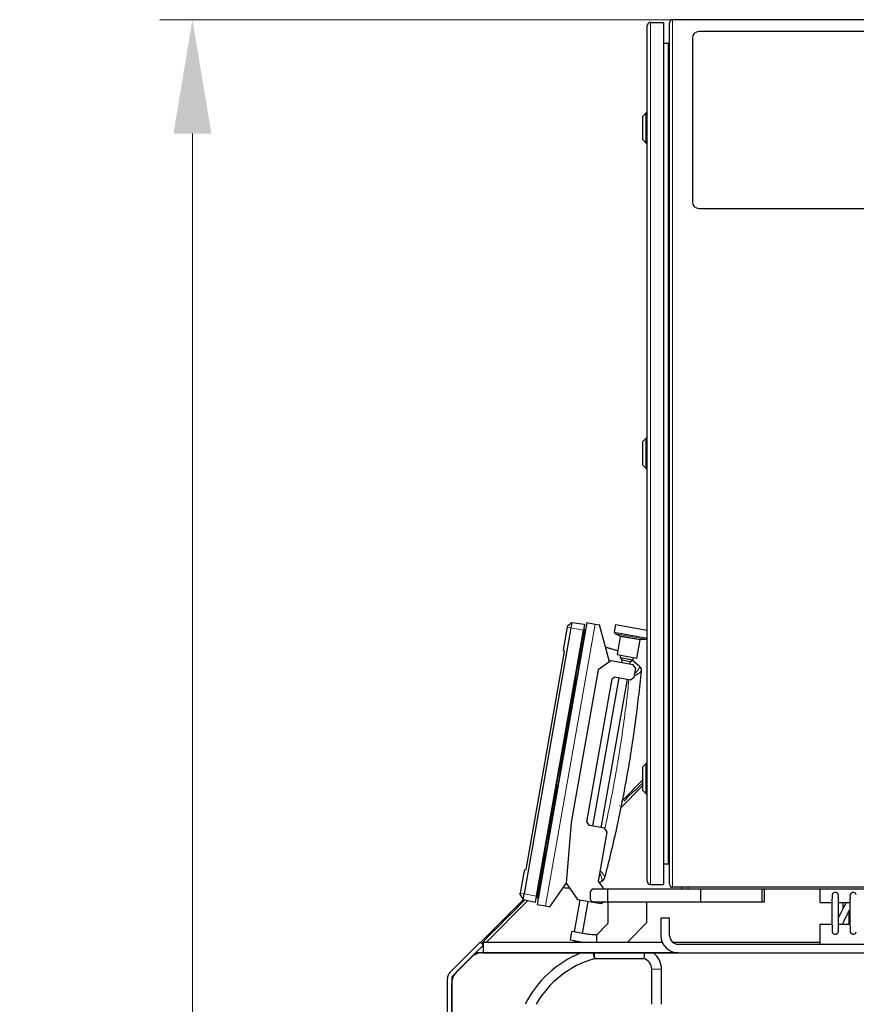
# Model space of a CAD drawing. Header units: inches. Extents: x 0 to 17820, y -10 to 12600.
# Tile 248 of 256: x 6875 to 7647, y 4963 to 5871. Entities that reach past the tile are written whole.
import ezdxf

# ---------------------------------------------------------------- set-up
doc = ezdxf.new("R2010")
doc.units = ezdxf.units.IN
doc.layers.add('1', color=7, linetype='Continuous', true_color=0xffffff)
doc.layers.add('254', color=7, linetype='Continuous', true_color=0xffffff)
doc.styles.add('latin_extended', font='simplex.shx')
doc.dimstyles.get("Standard").update_dxf_attribs({"dimtxt": 0.18, "dimasz": 0.18, "dimexe": 0.18, "dimexo": 0.0625, "dimgap": 0.09, "dimtad": 0, "dimtih": 1, "dimtoh": 1, "dimdec": 4, "dimzin": 0, "dimdsep": 46, "dimtxsty": 'Standard', "dimcen": 0.09, "dimadec": 0, "dimazin": 0, "dimtfac": 1, "dimtdec": 4, "dimtofl": 0, "dimtmove": 0, "dimatfit": 3, "dimfxl": 1, "dimtolj": 1, "dimtzin": 0, "dimarcsym": 0})

# ---------------------------------------------------------------- blocks, each defined once
blk = doc.blocks.new('_U0')
at = {"layer": '254', "color": 3, "linetype": 'Continuous', "lineweight": 13, "transparency": 16777216}
for p, q in [((7634.72, 5870.64), (7004.46, 5870.64)), ((7034.46, 3553.14), (7034.46, 5765.64)), ((8086.72, 3448.14), (7004.46, 3448.14))]:
    blk.add_line(p, q, dxfattribs=at)
at = {"layer": '254', "color": 3, "transparency": 16777216}
for points in [[(7051.96, 5765.64), (7016.96, 5765.64), (7034.46, 5870.64)], [(7016.96, 3553.14), (7051.96, 3553.14), (7034.46, 3448.14)]]:
    blk.add_solid(points, dxfattribs=at)
at = {"layer": 'Defpoints', "color": 0, "transparency": 16777216}
for p in [(7034.46, 5870.64), (7664.72, 5870.64), (8116.72, 3448.14)]:
    blk.add_point(p, dxfattribs=at)
at = {"layer": '254', "color": 2, "lineweight": 13, "transparency": 16777216, "insert": (6876.96, 4474.39), "char_height": 105, "attachment_point": 1, "rotation": 90, "style": 'latin_extended'}
blk.add_mtext('\\A1;2422', dxfattribs=at)

msp = doc.modelspace()

# ---------------------------------------------------------------- linework, layer by layer
at = {"layer": '1', "color": 2, "linetype": 'Continuous', "lineweight": 25}
for p, q in [((7454.095, 5076.139), (7454.095, 5865.139)), ((7457.095, 5868.139), (7469.095, 5868.139)), ((7469.095, 5868.139), (7469.095, 5073.139)), ((7474.72, 5073.439), (7474.72, 5867.839)), ((7851.92, 5870.639), (7477.52, 5870.639)), ((7847.72, 5859.639), (7501.72, 5859.639)), ((7469.095, 5849.139), (7473.42, 5849.139)), ((7495.72, 5853.639), (7495.72, 5702.639)), ((7453.095, 5784.739), (7450.095, 5781.739)), ((7454.095, 5784.739), (7453.095, 5784.739)), ((7453.095, 5756.739), (7453.095, 5784.739)), ((7450.095, 5759.739), (7450.095, 5781.739)), ((7450.095, 5759.739), (7453.095, 5756.739)), ((7453.095, 5756.739), (7454.095, 5756.739)), ((7501.72, 5696.639), (7847.72, 5696.639)), ((7453.095, 5484.739), (7450.095, 5481.739)), ((7454.095, 5484.739), (7453.095, 5484.739)), ((7453.095, 5456.739), (7453.095, 5484.739)), ((7450.095, 5459.739), (7450.095, 5481.739)), ((7450.095, 5459.739), (7453.095, 5456.739)), ((7453.095, 5456.739), (7454.095, 5456.739)), ((7398.258, 5314.779), (7352.415, 5054.79)), ((7380.476, 5311.833), (7380.214, 5310.345)), ((7380.476, 5311.833), (7384.55, 5314.793)), ((7384.55, 5314.793), (7383.659, 5309.737)), ((7384.55, 5314.793), (7396.145, 5313.163)), ((7396.145, 5313.163), (7395.183, 5307.705)), ((7398.258, 5314.779), (7406.136, 5313.39)), ((7406.136, 5313.39), (7410.076, 5312.695)), ((7419.229, 5278.533), (7410.076, 5312.695)), ((7424.893, 5312.802), (7423.666, 5305.847)), ((7424.893, 5312.802), (7454.095, 5307.653)), ((7383.659, 5309.737), (7340.42, 5064.52)), ((7351.945, 5062.488), (7395.183, 5307.705)), ((7380.214, 5310.345), (7376.58, 5289.738)), ((7396.756, 5307.778), (7395.987, 5308.929)), ((7396.895, 5307.052), (7396.889, 5307.053)), ((7396.914, 5307.199), (7396.921, 5307.197)), ((7423.666, 5305.847), (7454.051, 5300.489)), ((7424.858, 5304.208), (7428.946, 5302.426)), ((7429.239, 5301.881), (7426.287, 5285.14)), ((7444.506, 5281.927), (7447.458, 5298.669)), ((7447.919, 5299.081), (7452.37, 5299.356)), ((7454.051, 5300.489), (7454.095, 5300.741)), ((7377.534, 5288.085), (7342.071, 5086.961)), ((7376.58, 5289.738), (7377.534, 5288.085)), ((7426.287, 5285.14), (7444.506, 5281.927)), ((7429.488, 5284.575), (7429.14, 5282.606)), ((7420.449, 5279.388), (7408.865, 5271.276)), ((7441.13, 5275.741), (7420.449, 5279.388)), ((7429.14, 5282.606), (7430.763, 5280.289)), ((7429.14, 5282.606), (7440.958, 5280.522)), ((7430.763, 5280.289), (7430.298, 5277.651)), ((7430.763, 5280.289), (7438.641, 5278.9)), ((7438.176, 5276.262), (7438.641, 5278.9)), ((7438.641, 5278.9), (7440.958, 5280.522)), ((7440.43, 5280.152), (7446.645, 5274.938)), ((7440.958, 5280.522), (7441.305, 5282.492)), ((7443.564, 5272.266), (7441.13, 5275.741)), ((7408.865, 5271.276), (7384.033, 5130.449)), ((7442.175, 5264.387), (7443.564, 5272.266)), ((7398.342, 5130.972), (7421.61, 5262.936)), ((7427.866, 5263.864), (7403.729, 5126.976)), ((7411.608, 5125.586), (7435.745, 5262.475)), ((7421.61, 5262.936), (7423.927, 5264.559)), ((7423.927, 5264.559), (7438.699, 5261.954)), ((7438.699, 5261.954), (7442.175, 5264.387)), ((7453.095, 5184.739), (7450.095, 5181.739)), ((7454.095, 5184.739), (7453.095, 5184.739)), ((7453.095, 5156.739), (7453.095, 5184.739)), ((7450.095, 5159.739), (7450.095, 5181.739)), ((7450.093, 5169.595), (7430.283, 5149.784)), ((7442.817, 5159.909), (7450.095, 5166.912)), ((7428.963, 5143.412), (7450.095, 5164.543)), ((7435.258, 5152.981), (7442.464, 5159.916)), ((7442.464, 5159.916), (7442.817, 5159.909)), ((7450.095, 5159.739), (7453.095, 5156.739)), ((7432.707, 5150.18), (7435.252, 5152.628)), ((7435.252, 5152.628), (7435.258, 5152.981)), ((7453.095, 5156.739), (7454.095, 5156.739)), ((7428.133, 5145.959), (7428.486, 5145.959)), ((7384.033, 5130.449), (7379.144, 5074.559)), ((7400.775, 5127.497), (7398.342, 5130.972)), ((7414.562, 5125.066), (7400.775, 5127.497)), ((7409.008, 5076.289), (7416.996, 5121.59)), ((7416.996, 5121.59), (7414.562, 5125.066)), ((7340.609, 5085.735), (7336.975, 5065.128)), ((7342.071, 5086.961), (7340.609, 5085.735)), ((7469.095, 5092.139), (7473.42, 5092.139)), ((7414.014, 5069.139), (7409.008, 5076.289)), ((7411.51, 5075.679), (7409.857, 5075.077)), ((7364.233, 5052.706), (7379.339, 5074.28)), ((7379.144, 5074.559), (7389.778, 5059.371)), ((7403.72, 5069.139), (7401.72, 5067.139)), ((7401.72, 5059.139), (7401.72, 5067.139)), ((7403.72, 5069.139), (7417.72, 5069.139)), ((7417.72, 5069.139), (7503.476, 5069.139)), ((7417.72, 5057.139), (7417.72, 5069.139)), ((7457.095, 5073.139), (7469.095, 5073.139)), ((7851.92, 5070.639), (7477.52, 5070.639)), ((7485.72, 5070.639), (7485.72, 5069.139)), ((7503.476, 5069.139), (7560.22, 5069.139)), ((7503.476, 5057.139), (7503.476, 5069.139)), ((7560.22, 5069.139), (7562.22, 5069.139)), ((7560.22, 5057.139), (7560.22, 5069.139)), ((7562.22, 5057.139), (7562.22, 5069.139)), ((7562.223, 5069.139), (7613.523, 5069.139)), ((7613.52, 5069.139), (7704.52, 5069.139)), ((7613.52, 5056.639), (7613.52, 5069.139)), ((7339.888, 5059.389), (7300.379, 5019.88)), ((7305.691, 5020.14), (7344.055, 5058.504)), ((7334.795, 5052.621), (7341.269, 5059.095)), ((7336.713, 5063.64), (7336.975, 5065.128)), ((7336.713, 5063.64), (7339.529, 5059.465)), ((7339.529, 5059.465), (7340.42, 5064.52)), ((7339.529, 5059.465), (7350.982, 5057.031)), ((7350.982, 5057.031), (7351.945, 5062.488)), ((7353.398, 5061.882), (7352.281, 5061.064)), ((7353.398, 5061.882), (7352.281, 5061.064)), ((7353.772, 5062.523), (7353.745, 5062.372)), ((7353.745, 5062.372), (7353.745, 5062.372)), ((7353.752, 5062.371), (7353.745, 5062.372)), ((7353.748, 5062.372), (7353.745, 5062.372)), ((7353.778, 5062.522), (7353.772, 5062.523)), ((7391.748, 5059.024), (7386.53, 5029.435)), ((7389.778, 5059.371), (7411.444, 5055.551)), ((7394.409, 5028.046), (7399.626, 5057.635)), ((7401.72, 5059.139), (7403.72, 5057.139)), ((7403.72, 5057.139), (7417.72, 5057.139)), ((7411.444, 5055.551), (7413.712, 5057.139)), ((7417.72, 5057.139), (7417.72, 5037.471)), ((7417.72, 5057.139), (7503.476, 5057.139)), ((7453.72, 5038.139), (7453.72, 5057.139)), ((7503.476, 5057.139), (7560.22, 5057.139)), ((7560.22, 5057.139), (7562.22, 5057.139)), ((7328.077, 5045.55), (7334.795, 5052.267)), ((7334.795, 5052.267), (7334.795, 5052.621)), ((7352.415, 5054.79), (7360.293, 5053.4)), ((7360.293, 5053.4), (7364.233, 5052.706)), ((7613.52, 5056.639), (7624.524, 5056.639)), ((7630.502, 5056.639), (7641.124, 5056.639)), ((7320.653, 5038.479), (7327.724, 5045.55)), ((7327.724, 5045.55), (7328.077, 5045.55)), ((7474.72, 5042.139), (7466.72, 5042.139)), ((7466.72, 5042.139), (7466.72, 5026.139)), ((7474.72, 5026.139), (7474.72, 5042.139)), ((7306.51, 5024.337), (7313.582, 5031.408)), ((7313.582, 5031.408), (7313.935, 5031.408)), ((7313.935, 5031.408), (7320.653, 5038.125)), ((7320.653, 5038.125), (7320.653, 5038.479)), ((7383.208, 5021.898), (7384.597, 5029.776)), ((7396.415, 5027.692), (7384.597, 5029.776)), ((7417.486, 5036.905), (7407.477, 5026.896)), ((7435.721, 5020.14), (7453.72, 5038.139)), ((7613.52, 5036.639), (7624.538, 5036.639)), ((7613.52, 5018.139), (7613.52, 5036.639)), ((7630.517, 5036.639), (7641.139, 5036.639)), ((7301.393, 5018.866), (7306.51, 5023.983)), ((7306.51, 5023.983), (7306.51, 5024.337)), ((7393.178, 5020.14), (7383.208, 5021.898)), ((7387.309, 5020.894), (7390.756, 5020.286)), ((7407.219, 5026.723), (7407.219, 5020.14)), ((7272.063, 4992.169), (7300.077, 5020.183)), ((7302.905, 5017.354), (7295.691, 5010.139)), ((7300.077, 5020.183), (7302.905, 5017.354)), ((7302.905, 5017.354), (7302.92, 5017.369)), ((7302.92, 5020.14), (7467.888, 5020.14)), ((7302.92, 5010.14), (7302.92, 5020.14)), ((7477.438, 5020.14), (7613.525, 5020.14)), ((7482.72, 5018.139), (7844.294, 5018.139)), ((7295.691, 5010.14), (7273.72, 4988.169)), ((7278.111, 4992.53), (7291.32, 5005.74)), ((7403.131, 5010.14), (7295.691, 5010.14)), ((7301.946, 5010.14), (7393.155, 5010.14)), ((7302.92, 5010.14), (7403.138, 5010.14)), ((7451.396, 5010.14), (7404.842, 5010.14)), ((7450.778, 5004.807), (7405.46, 5004.807)), ((7482.613, 5010.14), (7405.504, 5010.14)), ((7405.506, 5010.14), (7482.621, 5010.14)), ((7459.882, 5010.14), (7482.62, 5010.14)), ((7482.72, 5010.139), (7844.294, 5010.139)), ((7458.22, 4962.739), (7458.22, 4995.14)), ((7467.22, 4962.739), (7467.22, 4995.14)), ((7269.72, 4930.007), (7269.72, 4986.512)), ((7273.72, 4988.169), (7273.72, 4929.917)), ((7273.72, 4936.14), (7273.72, 4981.93))]:
    msp.add_line(p, q, dxfattribs=at)
at = {"layer": '1', "color": 110, "linetype": 'Continuous', "lineweight": 13}
for p, q in [((7457.095, 5868.139), (7457.095, 5073.139)), ((7477.52, 5870.639), (7477.52, 5070.639)), ((7473.42, 5092.139), (7473.42, 5849.139)), ((7406.136, 5313.39), (7360.293, 5053.4)), ((7380.214, 5310.345), (7383.659, 5309.737)), ((7383.659, 5309.737), (7395.183, 5307.705)), ((7396.636, 5307.098), (7395.693, 5307.264)), ((7424.858, 5304.208), (7452.37, 5299.356)), ((7428.946, 5302.426), (7447.919, 5299.081)), ((7429.239, 5301.881), (7447.458, 5298.669)), ((7491.72, 5070.639), (7491.72, 5069.139)), ((7336.975, 5065.128), (7340.42, 5064.52)), ((7340.42, 5064.52), (7351.945, 5062.488)), ((7353.519, 5062.569), (7352.576, 5062.736)), ((7403.79, 5010.14), (7405.305, 5004.765)), ((7467.22, 4995.14), (7458.22, 4995.14))]:
    msp.add_line(p, q, dxfattribs=at)
at = {"layer": '1', "color": 2, "linetype": 'Continuous', "lineweight": 25}
for centre, radius, start, end in [((7457.095, 5865.139), 3, 90, 180), ((7477.52, 5867.839), 2.8, 90, 180), ((7501.72, 5853.639), 6, 90, 180), ((7473.42, 5850.439), 1.3, 270, 0), ((7501.72, 5702.639), 6, 180, 270), ((7425.657, 5306.041), 2, 185.575785, 246.459284), ((7428.747, 5301.968), 0.5, 350, 66.459284), ((7447.95, 5298.582), 0.5, 93.540716, 170), ((7452.247, 5301.353), 2, 273.540716, 334.424215), ((7434.094, 5148.739), 2, 133.900697, 135), ((7473.42, 5090.839), 1.3, 0, 90), ((7457.095, 5076.139), 3, 180, 270), ((7477.52, 5073.439), 2.8, 180, 270), ((7627.52, 5062.889), 3, 341.74125, 161.71875), ((7644.12, 5062.889), 3, 17.634375, 201.1275), ((7416.92, 5037.471), 0.8, 315, 0), ((7627.52, 5030.389), 3, 198.28125, 18.669375), ((7644.12, 5030.389), 3, 158.8725, 342.365625), ((7387.482, 5021.878), 1, 216.335116, 260), ((7406.911, 5027.462), 0.8, 268.582582, 292.614253), ((7406.911, 5027.462), 0.8, 292.614253, 315), ((7482.72, 5026.139), 16, 180, 270), ((7482.72, 5026.139), 8, 180, 270), ((7390.93, 5021.271), 1, 260, 303.664884), ((7429.72, 4918.14), 99, 111.675137, 153.223504), ((7429.72, 4918.14), 90, 105.740549, 150.292933), ((7408.018, 4995.14), 10, 104.817624, 105.740549), ((7448.22, 4995.14), 10, 0, 75.182376), ((7448.22, 4995.14), 19, 0, 52.136354), ((7277.72, 4986.512), 8, 135, 180)]:
    msp.add_arc(centre, radius, start, end, dxfattribs=at)
at = {"layer": '1', "color": 110, "linetype": 'Continuous', "lineweight": 13}
for centre, major_axis, ratio, start_param, end_param in [((7394.982, 5307.389), (0.985, -0.174), 0.0000455, 0.7635656, 1.427001), ((7395.96, 5307.217), (0.936, -0.165), 0.0000455, 0.1205485, 0.7635417), ((7443.385, 5270.62), (4.978, -0.468), 0.9597088, 0, 0.8879721), ((7409.924, 5080.852), (-4.838, 1.262), 0.9597088, 2.2536204, 3.1415927), ((7352.836, 5062.648), (0.936, -0.165), 1, 5.5196436, 6.1626368)]:
    msp.add_ellipse(centre, major_axis=major_axis, ratio=ratio, start_param=start_param, end_param=end_param, dxfattribs=at)
at = {"layer": '1', "color": 2, "linetype": 'Continuous', "lineweight": 25}
for centre, major_axis, ratio, start_param, end_param in [((7395.156, 5308.373), (-0.985, 0.174), 0.9999989, 3.9057542, 4.5685936), ((7395.966, 5307.25), (-0.936, 0.165), 0.9999989, 3.3452443, 3.9051341), ((7351.69, 5061.87), (0.985, -0.174), 1, 4.8561843, 5.5196197), ((7351.691, 5061.87), (0.985, -0.174), 0.9999989, 4.8561844, 5.5193109), ((7351.865, 5062.861), (0.985, -0.174), 0.0014601, 0.7635651, 1.4270009), ((7352.836, 5062.648), (0.936, -0.165), 0.9999989, 5.5196442, 6.1626373), ((7352.843, 5062.687), (0.936, -0.165), 0.0014601, 0.1205484, 0.7635412), ((7301.946, 4995.14), (-15.018, 0), 0.9987828, 4.712389, 5.4983961), ((7288.729, 4981.923), (-13.868, 5.744), 0.9992864, 5.8907385, 6.6756321)]:
    msp.add_ellipse(centre, major_axis=major_axis, ratio=ratio, start_param=start_param, end_param=end_param, dxfattribs=at)
at = {"layer": '1', "color": 110, "linetype": 'Continuous', "lineweight": 13}
for points in [[(7352.576, 5062.736), (7366.949, 5144.246), (7381.321, 5225.755), (7395.693, 5307.264)], [(7396.636, 5307.098), (7382.264, 5225.589), (7367.891, 5144.08), (7353.519, 5062.569)]]:
    msp.add_open_spline(points, degree=3, dxfattribs=at)
at = {"layer": '1', "color": 2, "linetype": 'Continuous', "lineweight": 25}
for points, degree in [([(7396.889, 5307.053), (7382.516, 5225.544), (7368.144, 5144.035), (7353.772, 5062.523)], 3), ([(7395.987, 5308.929), (7395.793, 5309.213), (7395.468, 5309.323)], 2), ([(7396.756, 5307.778), (7396.756, 5307.779), (7396.734, 5307.653), (7396.681, 5307.352), (7396.636, 5307.098)], 3), ([(7446.645, 5274.938), (7446.904, 5274.72), (7447.405, 5274.209), (7448.018, 5273.217), (7448.406, 5272.012), (7448.452, 5271.104), (7448.409, 5270.641)], 3), ([(7352.281, 5061.064), (7352.281, 5061.064), (7352.345, 5061.425), (7352.496, 5062.282), (7352.576, 5062.736)], 3), ([(7353.519, 5062.569), (7353.473, 5062.311), (7353.42, 5062.009), (7353.398, 5061.882), (7353.398, 5061.882)], 3), ([(7353.747, 5062.372), (7353.747, 5062.372), (7353.752, 5062.371)], 2), ([(7641.09, 5043.974), (7640.883, 5043.569), (7640.678, 5043.167), (7640.475, 5042.77)], 3)]:
    msp.add_open_spline(points, degree=degree, dxfattribs=at)
for points, knots in [([(7396.914, 5307.199), (7396.914, 5307.198), (7396.914, 5307.199), (7396.915, 5307.208), (7396.916, 5307.234), (7396.916, 5307.263), (7396.915, 5307.278)], [0, 0, 0, 0, 0.1103471, 0.2591792, 0.6564689, 1, 1, 1, 1]), ([(7415.594, 5292.142), (7415.72, 5292.108), (7415.846, 5292.074), (7416.438, 5291.913), (7417.369, 5291.657), (7418.298, 5291.396), (7419.227, 5291.132), (7419.691, 5290.999), (7421.082, 5290.596), (7422.009, 5290.321), (7423.858, 5289.763), (7424.781, 5289.479), (7426.114, 5289.06), (7426.524, 5288.93), (7426.934, 5288.799)], [0, 0, 0, 0, 0.0331128, 0.0331128, 0.1556393, 0.2781658, 0.2781658, 0.4006923, 0.4006923, 0.6457453, 0.6457453, 0.8907983, 0.8907983, 1, 1, 1, 1]), ([(7448.363, 5270.151), (7447.607, 5262.118), (7446.77, 5254.092), (7445.393, 5242.066), (7444.914, 5238.059), (7444.165, 5232.051), (7443.91, 5230.049), (7443.39, 5226.046), (7443.125, 5224.045), (7441.775, 5214.045), (7440.615, 5206.056), (7438.753, 5194.09), (7438.112, 5190.105), (7437.121, 5184.131), (7436.785, 5182.14), (7436.104, 5178.161), (7435.759, 5176.172), (7434.006, 5166.231), (7432.524, 5158.296), (7429.401, 5142.46), (7427.76, 5134.559), (7424.318, 5118.792), (7422.518, 5110.925), (7420.168, 5101.113), (7419.693, 5099.152), (7418.733, 5095.232), (7417.279, 5089.356), (7415.78, 5083.493), (7414.762, 5079.589)], [0, 0, 0, 0, 0.125, 0.125, 0.1875, 0.1875, 0.21875, 0.21875, 0.25, 0.25, 0.375, 0.375, 0.4375, 0.4375, 0.46875, 0.46875, 0.5, 0.5, 0.625, 0.625, 0.75, 0.75, 0.875, 0.875, 0.90625, 0.90625, 0.9375, 1, 1, 1, 1]), ([(7448.409, 5270.641), (7448.409, 5270.639), (7448.408, 5270.633), (7448.407, 5270.621), (7448.404, 5270.592), (7448.402, 5270.562), (7448.394, 5270.482), (7448.389, 5270.431), (7448.378, 5270.308), (7448.371, 5270.235), (7448.363, 5270.151)], [0, 0, 0, 0, 0.1246412, 0.2496925, 0.2496925, 0.499795, 0.499795, 0.7498975, 0.7498975, 1, 1, 1, 1]), ([(7414.637, 5079.113), (7414.52, 5078.663), (7414.166, 5077.826), (7413.39, 5076.827), (7412.473, 5076.104), (7411.828, 5075.795), (7411.51, 5075.679)], [0, 0, 0, 0, 0.25, 0.5, 0.75, 1, 1, 1, 1]), ([(7414.762, 5079.589), (7414.74, 5079.507), (7414.722, 5079.437), (7414.691, 5079.317), (7414.678, 5079.268), (7414.658, 5079.19), (7414.65, 5079.161), (7414.642, 5079.132), (7414.64, 5079.121), (7414.638, 5079.115), (7414.638, 5079.114), (7414.637, 5079.113), (7414.637, 5079.113)], [0, 0, 0, 0, 0.2502613, 0.2502613, 0.5005226, 0.5005226, 0.7507839, 0.7507839, 0.8759146, 0.9384799, 0.9697626, 1, 1, 1, 1]), ([(7382.555, 5069.684), (7382.093, 5069.712), (7381.632, 5069.742), (7380.689, 5069.805), (7380.207, 5069.839), (7379.244, 5069.908), (7378.281, 5069.981), (7377.319, 5070.059), (7376.707, 5070.11), (7376.577, 5070.121), (7376.447, 5070.132)], [0, 0, 0, 0, 0.2264396, 0.2264396, 0.4629301, 0.4629301, 0.6994206, 0.9359111, 0.9359111, 1, 1, 1, 1]), ([(7624.671, 5063.829), (7624.644, 5063.759), (7624.599, 5063.299), (7624.557, 5061.781), (7624.534, 5059.677), (7624.521, 5056.749), (7624.52, 5053.177), (7624.521, 5048.841), (7624.519, 5043.915), (7624.525, 5039.003), (7624.543, 5034.902), (7624.568, 5032.017), (7624.609, 5030.031), (7624.648, 5029.492), (7624.671, 5029.449)], [0, 0, 0, 0, 0.0835173, 0.1590478, 0.2262835, 0.2853918, 0.3805113, 0.4497296, 0.5373598, 0.6569932, 0.7296395, 0.8108925, 0.9012666, 1, 1, 1, 1]), ([(7630.369, 5031.329), (7630.397, 5031.22), (7630.442, 5031.323), (7630.484, 5032.279), (7630.507, 5033.925), (7630.52, 5036.499), (7630.52, 5039.913), (7630.519, 5044.261), (7630.521, 5049.178), (7630.515, 5053.898), (7630.497, 5057.674), (7630.472, 5060.198), (7630.432, 5061.795), (7630.393, 5062.05), (7630.369, 5061.949)], [0, 0, 0, 0, 0.0806319, 0.1539621, 0.2207825, 0.280668, 0.3789854, 0.4514541, 0.5429843, 0.6657432, 0.7386048, 0.8185615, 0.9054039, 1, 1, 1, 1]), ([(7641.261, 5061.981), (7641.235, 5062.083), (7641.193, 5061.959), (7641.154, 5060.928), (7641.133, 5059.217), (7641.121, 5056.604), (7641.12, 5053.195), (7641.121, 5048.866), (7641.119, 5043.95), (7641.125, 5039.2), (7641.141, 5035.426), (7641.164, 5032.947), (7641.203, 5031.432), (7641.239, 5031.193), (7641.261, 5031.298)], [0, 0, 0, 0, 0.0803566, 0.1535299, 0.2203105, 0.2802289, 0.3785924, 0.4510616, 0.5424348, 0.6650693, 0.737905, 0.8178554, 0.9049615, 1, 1, 1, 1]), ([(7637.611, 5056.742), (7637.204, 5055.944), (7636.204, 5053.985), (7634.358, 5050.373), (7632.355, 5046.451), (7631.015, 5043.828), (7630.475, 5042.77)], [0, 0, 0, 0, 0.1915738, 0.4468586, 0.7698642, 1, 1, 1, 1]), ([(7634.031, 5036.542), (7634.464, 5037.389), (7635.491, 5039.399), (7637.361, 5043.06), (7639.333, 5046.921), (7640.648, 5049.497), (7641.164, 5050.506)], [0, 0, 0, 0, 0.2051604, 0.4601295, 0.7822004, 1, 1, 1, 1]), ([(7634.523, 5056.682), (7634.52, 5055.449), (7634.52, 5053.471), (7634.52, 5051.38), (7634.52, 5050.709)], [0, 0, 0, 0, 0.6827927, 1, 1, 1, 1]), ([(7640.517, 5036.582), (7640.52, 5037.727), (7640.52, 5040.104), (7640.519, 5044.261), (7640.52, 5047.294), (7640.52, 5049.048), (7640.52, 5049.263)], [0, 0, 0, 0, 0.3292881, 0.604116, 0.9512322, 1, 1, 1, 1]), ([(7406.891, 5026.662), (7406.014, 5026.684), (7405.137, 5026.721), (7403.386, 5026.827), (7402.512, 5026.896), (7400.766, 5027.066), (7399.894, 5027.168), (7398.152, 5027.404), (7397.283, 5027.539), (7396.415, 5027.692)], [0, 0, 0, 0, 0.25, 0.25, 0.5, 0.5, 0.75, 0.75, 1, 1, 1, 1]), ([(7403.79, 5010.14), (7401.987, 5010.14), (7400.2, 5010.14), (7396.656, 5010.14), (7394.899, 5010.14), (7393.155, 5010.14)], [0, 0, 0, 0, 0.5, 0.5, 1, 1, 1, 1]), ([(7404.842, 5010.14), (7404.753, 5010.14), (7404.665, 5010.14), (7404.489, 5010.14), (7404.401, 5010.14), (7404.138, 5010.14), (7403.964, 5010.14), (7403.79, 5010.14)], [0, 0, 0, 0, 0.25, 0.25, 0.5, 0.5, 1, 1, 1, 1]), ([(7404.842, 5010.14), (7404.935, 5009.25), (7405.032, 5008.361), (7405.237, 5006.584), (7405.345, 5005.695), (7405.46, 5004.807)], [0, 0, 0, 0, 0.5, 0.5, 1, 1, 1, 1]), ([(7451.396, 5010.14), (7451.303, 5009.25), (7451.206, 5008.361), (7451.001, 5006.584), (7450.893, 5005.695), (7450.778, 5004.807)], [0, 0, 0, 0, 0.5, 0.5, 1, 1, 1, 1]), ([(7459.882, 5010.14), (7459.554, 5010.14), (7459.224, 5010.14), (7458.558, 5010.14), (7458.223, 5010.14), (7457.545, 5010.14), (7457.203, 5010.14), (7456.513, 5010.14), (7456.164, 5010.14), (7455.457, 5010.14), (7455.1, 5010.14), (7454.647, 5010.14), (7454.556, 5010.14), (7454.373, 5010.14), (7454.282, 5010.14), (7454.007, 5010.14), (7453.823, 5010.14), (7452.901, 5010.14), (7452.154, 5010.14), (7451.396, 5010.14)], [0, 0, 0, 0, 0.125, 0.125, 0.25, 0.25, 0.375, 0.375, 0.5, 0.5, 0.625, 0.625, 0.65625, 0.65625, 0.6875, 0.6875, 0.75, 0.75, 1, 1, 1, 1])]:
    msp.add_open_spline(points, degree=3, knots=knots, dxfattribs=at)
at = {"layer": '1', "color": 110, "linetype": 'Continuous', "lineweight": 13}
for points, knots in [([(7446.875, 5274.03), (7446.867, 5274.158), (7446.857, 5274.271), (7446.83, 5274.473), (7446.814, 5274.561), (7446.775, 5274.711), (7446.731, 5274.836), (7446.675, 5274.912), (7446.645, 5274.938)], [0, 0, 0, 0, 0.25, 0.25, 0.5, 0.5, 0.75, 1, 1, 1, 1]), ([(7442.537, 5265.765), (7442.577, 5265.783), (7442.93, 5265.949), (7443.27, 5266.115), (7443.708, 5266.335), (7443.852, 5266.409), (7444.063, 5266.519), (7444.133, 5266.556), (7444.271, 5266.629), (7444.339, 5266.665), (7444.676, 5266.847), (7445.189, 5267.135), (7445.652, 5267.417), (7446.089, 5267.697), (7446.295, 5267.835), (7446.68, 5268.108), (7446.882, 5268.26), (7447.067, 5268.41), (7447.108, 5268.443), (7447.128, 5268.46), (7447.188, 5268.509), (7447.226, 5268.542), (7447.34, 5268.641), (7447.412, 5268.705), (7447.615, 5268.897), (7447.856, 5269.146), (7448.035, 5269.383), (7448.184, 5269.614), (7448.242, 5269.726), (7448.327, 5269.944), (7448.353, 5270.049), (7448.363, 5270.151)], [0, 0, 0, 0, 0.0113915, 0.101265, 0.101265, 0.1462017, 0.1462017, 0.1686701, 0.1686701, 0.1911385, 0.1911385, 0.281012, 0.3708855, 0.3708855, 0.460759, 0.460759, 0.5506325, 0.5618667, 0.5618667, 0.5731009, 0.5731009, 0.5955692, 0.5955692, 0.640506, 0.640506, 0.7303795, 0.820253, 0.820253, 0.9101265, 0.9101265, 1, 1, 1, 1]), ([(7442.865, 5267.951), (7442.878, 5267.963), (7442.89, 5267.975), (7443.032, 5268.106), (7443.158, 5268.224), (7443.344, 5268.402), (7443.405, 5268.461), (7443.526, 5268.579), (7443.586, 5268.637), (7443.88, 5268.93), (7444.327, 5269.391), (7444.726, 5269.839), (7445.101, 5270.28), (7445.276, 5270.498), (7445.602, 5270.926), (7445.771, 5271.164), (7445.924, 5271.396), (7445.957, 5271.448), (7445.974, 5271.474), (7446.023, 5271.551), (7446.055, 5271.602), (7446.148, 5271.754), (7446.206, 5271.854), (7446.37, 5272.149), (7446.559, 5272.531), (7446.692, 5272.889), (7446.795, 5273.236), (7446.832, 5273.403), (7446.876, 5273.726), (7446.883, 5273.881), (7446.875, 5274.03)], [0, 0, 0, 0, 0.0049751, 0.0049751, 0.0547264, 0.0547264, 0.079602, 0.079602, 0.1044776, 0.1044776, 0.2039801, 0.3034826, 0.3034826, 0.4029851, 0.4029851, 0.5024876, 0.5149254, 0.5149254, 0.5273632, 0.5273632, 0.5522388, 0.5522388, 0.60199, 0.60199, 0.7014925, 0.800995, 0.800995, 0.9004975, 0.9004975, 1, 1, 1, 1]), ([(7415.028, 5124.946), (7415.592, 5127.487), (7416.148, 5130.029), (7418.246, 5139.779), (7419.73, 5146.999), (7422.562, 5161.47), (7423.911, 5168.72), (7425.512, 5177.8), (7425.828, 5179.617), (7426.451, 5183.252), (7427.374, 5188.707), (7428.257, 5194.167), (7429.974, 5205.095), (7431.05, 5212.39), (7432.31, 5221.522), (7432.557, 5223.349), (7433.044, 5227.004), (7433.283, 5228.833), (7433.988, 5234.318), (7434.44, 5237.977), (7435.69, 5248.495), (7436.446, 5255.359), (7437.14, 5262.228)], [0, 0, 0, 0, 0.0561242, 0.0561242, 0.2151162, 0.2151162, 0.3741082, 0.3741082, 0.4138562, 0.4138562, 0.4536041, 0.5331001, 0.5331001, 0.6920921, 0.6920921, 0.7318401, 0.7318401, 0.7715881, 0.7715881, 0.8510841, 0.8510841, 1, 1, 1, 1]), ([(7410.787, 5085.704), (7410.818, 5085.673), (7411.093, 5085.396), (7411.356, 5085.124), (7411.693, 5084.767), (7411.803, 5084.649), (7411.964, 5084.473), (7412.017, 5084.415), (7412.121, 5084.299), (7412.173, 5084.241), (7412.427, 5083.955), (7412.811, 5083.509), (7413.149, 5083.085), (7413.464, 5082.673), (7413.611, 5082.473), (7413.879, 5082.085), (7414.017, 5081.873), (7414.14, 5081.669), (7414.166, 5081.624), (7414.18, 5081.601), (7414.219, 5081.534), (7414.294, 5081.401), (7414.362, 5081.273), (7414.488, 5081.023), (7414.629, 5080.707), (7414.717, 5080.423), (7414.777, 5080.155), (7414.794, 5080.03), (7414.799, 5079.797), (7414.788, 5079.688), (7414.762, 5079.589)], [0, 0, 0, 0, 0.0113915, 0.101265, 0.101265, 0.1462017, 0.1462017, 0.1686701, 0.1686701, 0.1911385, 0.1911385, 0.281012, 0.3708855, 0.3708855, 0.460759, 0.460759, 0.5506325, 0.5618667, 0.5618667, 0.5731009, 0.5731009, 0.5955692, 0.640506, 0.640506, 0.7303795, 0.820253, 0.820253, 0.9101265, 0.9101265, 1, 1, 1, 1]), ([(7410.348, 5083.537), (7410.356, 5083.522), (7410.364, 5083.506), (7410.452, 5083.335), (7410.53, 5083.18), (7410.644, 5082.949), (7410.681, 5082.873), (7410.754, 5082.721), (7410.79, 5082.646), (7410.967, 5082.27), (7411.229, 5081.684), (7411.562, 5080.848), (7411.742, 5080.319), (7411.902, 5079.805), (7411.98, 5079.524), (7412.044, 5079.253), (7412.058, 5079.193), (7412.064, 5079.163), (7412.084, 5079.074), (7412.121, 5078.898), (7412.152, 5078.727), (7412.205, 5078.394), (7412.253, 5077.97), (7412.255, 5077.588), (7412.233, 5077.227), (7412.211, 5077.057), (7412.142, 5076.738), (7412.096, 5076.59), (7412.037, 5076.453)], [0, 0, 0, 0, 0.0049751, 0.0049751, 0.0547264, 0.0547264, 0.079602, 0.079602, 0.1044776, 0.1044776, 0.2039801, 0.3034826, 0.4029851, 0.4029851, 0.5024876, 0.5149254, 0.5149254, 0.5273632, 0.5273632, 0.5522388, 0.60199, 0.60199, 0.7014925, 0.800995, 0.800995, 0.9004975, 0.9004975, 1, 1, 1, 1]), ([(7412.037, 5076.453), (7411.986, 5076.336), (7411.937, 5076.233), (7411.843, 5076.052), (7411.798, 5075.975), (7411.71, 5075.847), (7411.626, 5075.745), (7411.548, 5075.693), (7411.51, 5075.679)], [0, 0, 0, 0, 0.25, 0.25, 0.5, 0.5, 0.75, 1, 1, 1, 1])]:
    msp.add_open_spline(points, degree=3, knots=knots, dxfattribs=at)

# ---------------------------------------------------------------- dimensions: what is measured, and where the dimension line sits
at = {"layer": '254', "color": 2, "linetype": 'Continuous', "lineweight": 13}
dim = msp.add_linear_dim(base=(7034.462777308, 5870.639210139), p1=(8116.720142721, 3448.139210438), p2=(7664.720131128, 5870.639210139), angle=90, dimstyle='Standard', override={"dimscale": 30, "dimtxt": 3.5, "dimasz": 3.5, "dimexe": 1, "dimexo": 1, "dimgap": 1.75, "dimtad": 1, "dimtih": 0, "dimtoh": 0, "dimdec": 0, "dimlfac": 1, "dimzin": 8, "dimdsep": 46, "dimlunit": 2, "dimtxsty": 'latin_extended', "dimsah": 1, "dimse1": 0, "dimse2": 0, "dimsd1": 0, "dimsd2": 0, "dimclrd": 3, "dimclre": 3, "dimclrt": 2, "dimtol": 0, "dimtm": -0.1, "dimtfac": 0.714286, "dimtdec": 3, "dimtofl": 1, "dimtmove": 0, "dimtzin": 8, "dimlwd": 13, "dimlwe": 13}, dxfattribs=at)
dim.commit()
dim.dimension.update_dxf_attribs({"geometry": '_U0', "text_midpoint": (7034.462777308, 4659.389210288), "dimtype": 160})

doc.saveas('drawing.dxf')
